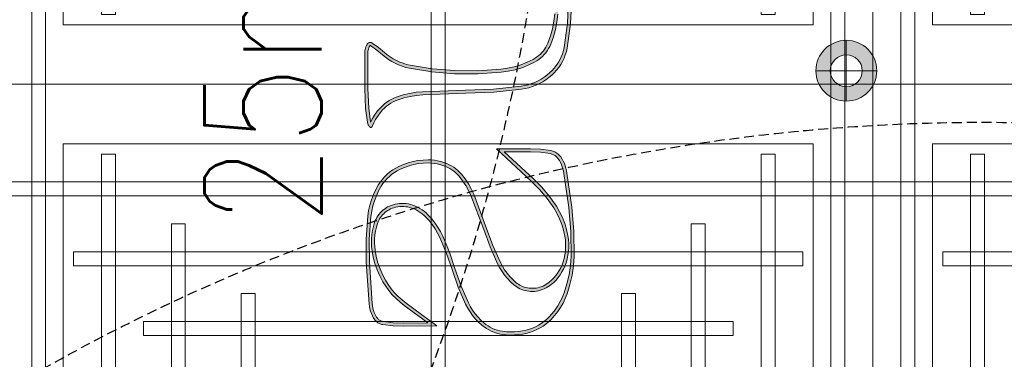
# Model space of a CAD drawing. Header units: millimetres. Extents: x -2073 to 35483, y -49920 to 11085.
# Tile 39 of 70: x 2981 to 4241, y -2307 to -1872. Entities that reach past the tile are written whole.
import ezdxf

# ---------------------------------------------------------------- set-up
doc = ezdxf.new("R2010")
doc.units = ezdxf.units.MM
doc.linetypes.add('DASHED', pattern=[19.05, 12.7, -6.35])
doc.linetypes.add('HIDDEN', pattern=[0.375, 0.25, -0.125])
for name, color, linetype, lineweight in [('Ceiling', 14, 'Continuous', 9), ('E Celing Lighting', 5, 'DASHED', 5), ('Lighting (Ceiling)', 160, 'Continuous', 15)]:
    doc.layers.add(name, color=color, linetype=linetype, lineweight=lineweight)
for name, color, linetype, true_color in [('FIRE-SPKLR-EQP', 1, 'Continuous', 0xff0000), ('FIRE-SPKLR-EQP-MPA-12SM-C', 2, 'HIDDEN', 0xffff00), ('RCP LAYOUT', 9, 'Continuous', 0x808080), ('UPRIGHT SPRINKLER EQP', 1, 'Continuous', 0xff0000)]:
    doc.layers.add(name, color=color, linetype=linetype, true_color=true_color)
doc.layers.add('FIRE-SPKLR-TEXT', color=7, linetype='Continuous')
doc.styles.get("Standard").update_dxf_attribs({"font": 'arial.ttf', "width": 0.8})

# ---------------------------------------------------------------- blocks, each defined once
blk = doc.blocks.new('UPRIGHT SPRINKLER')
at = {"layer": 'FIRE-SPKLR-EQP-MPA-12SM-C', "linetype": 'DASHED'}
blk.add_circle((0, 0), 2450, dxfattribs=at)
blk = doc.blocks.new('SPKLR-EQP-PENDENT-68C')
at = {"layer": 'FIRE-SPKLR-EQP-MPA-12SM-C'}
blk.add_circle((0, 0), 2450, dxfattribs=at)
blk = doc.blocks.new('kuaryfjeh')
at = {"ltscale": 0.25, "true_color": 0x808080}
h = blk.add_hatch(color=8, dxfattribs=at)
h.dxf.hatch_style = 1
h.paths.add_polyline_path([(72.908, -5.701), (72.938, -5.685), (72.271, -5.62), (71.2, -5.586), (69.738, -5.583), (69.527, -5.594), (69.32, -5.621), (69.125, -5.65), (69.133, -5.669), (69.142, -5.689), (69.153, -5.708), (69.165, -5.726), (69.178, -5.743), (69.193, -5.759), (69.208, -5.775), (69.224, -5.789), (69.242, -5.802), (69.264, -5.816), (69.352, -5.871), (69.439, -5.935), (69.522, -6.004), (69.601, -6.079), (69.674, -6.159), (69.742, -6.244), (69.805, -6.332), (69.861, -6.425), (69.911, -6.521), (69.955, -6.621), (70.066, -6.931), (70.153, -7.249), (70.214, -7.572), (70.25, -7.9), (70.261, -8.238), (70.247, -8.576), (70.206, -8.911), (70.14, -9.243), (70.102, -9.382), (70.054, -9.518), (69.997, -9.651), (69.932, -9.78), (69.857, -9.903), (69.775, -10.021), (69.684, -10.134), (69.59, -10.235), (69.283, -10.569), (69.278, -10.575), (69.273, -10.583), (69.268, -10.59), (69.264, -10.598), (69.261, -10.606), (69.258, -10.615), (69.305, -10.623), (69.392, -10.632), (69.515, -10.636), (69.549, -10.64), (69.583, -10.646), (69.617, -10.654), (69.65, -10.664), (69.682, -10.676), (69.714, -10.691), (69.744, -10.708), (69.773, -10.726), (69.801, -10.747), (69.828, -10.769), (69.885, -10.825), (69.938, -10.885), (69.986, -10.948), (70.03, -11.015), (70.07, -11.085), (70.12, -11.191), (70.163, -11.302), (70.198, -11.414), (70.225, -11.529), (70.253, -11.698), (70.27, -11.868), (70.286, -12.346), (70.318, -12.651), (70.37, -12.953), (70.443, -13.252), (70.536, -13.544), (70.586, -13.671), (70.644, -13.794), (70.711, -13.914), (70.784, -14.028), (70.866, -14.137), (70.954, -14.241), (71.049, -14.339), (71.15, -14.43), (71.256, -14.514), (71.427, -14.63), (71.605, -14.735), (71.789, -14.828), (71.979, -14.909), (72.174, -14.976), (72.373, -15.031), (72.574, -15.072), (73.634, -15.205), (74.7, -15.25), (75.887, -15.195), (77.065, -15.03), (77.22, -14.995), (77.373, -14.949), (77.523, -14.891), (77.668, -14.823), (77.807, -14.744), (77.941, -14.655), (78.068, -14.557), (78.187, -14.449), (78.299, -14.333), (78.408, -14.203), (78.509, -14.065), (78.601, -13.921), (78.683, -13.771), (78.755, -13.615), (78.817, -13.456), (78.868, -13.293), (78.909, -13.126), (78.939, -12.958), (79.083, -11.619), (79.134, -10.269), (79.205, -8.189), (79.236, -7.874), (79.289, -7.562), (79.364, -7.254), (79.46, -6.953), (79.51, -6.824), (79.569, -6.699), (79.637, -6.578), (79.712, -6.462), (79.796, -6.351), (79.886, -6.247), (79.983, -6.149), (80.136, -6.015), (80.299, -5.894), (80.47, -5.786), (80.65, -5.692), (80.687, -5.676), (80.678, -5.673), (80.658, -5.668), (80.008, -5.586), (79.054, -5.549), (77.366, -5.538), (77.308, -5.541), (77.252, -5.547), (77.197, -5.557), (77.143, -5.571), (77.09, -5.588), (77.038, -5.61), (76.988, -5.635), (76.985, -5.637), (76.982, -5.639), (76.98, -5.642), (76.978, -5.645), (76.976, -5.648), (76.975, -5.652), (76.974, -5.656), (76.974, -5.66), (76.974, -5.663), (76.975, -5.667), (76.977, -5.671), (76.978, -5.674), (77.189, -5.97), (77.423, -6.253), (77.538, -6.39), (77.647, -6.538), (77.745, -6.694), (77.833, -6.856), (77.91, -7.024), (77.975, -7.196), (78.029, -7.372), (78.071, -7.552), (78.245, -8.638), (78.338, -9.734), (78.347, -10.864), (78.269, -11.992), (78.22, -12.328), (78.145, -12.66), (78.046, -12.984), (77.922, -13.3), (77.774, -13.605), (77.715, -13.709), (77.648, -13.808), (77.575, -13.902), (77.495, -13.991), (77.409, -14.074), (77.318, -14.151), (77.221, -14.221), (77.12, -14.284), (77.015, -14.339), (76.906, -14.388), (76.553, -14.515), (76.191, -14.615), (75.823, -14.688), (75.451, -14.733), (75.066, -14.752), (74.681, -14.742), (74.298, -14.705), (73.918, -14.639), (73.764, -14.601), (73.614, -14.552), (73.467, -14.491), (73.325, -14.42), (73.188, -14.339), (73.058, -14.249), (72.934, -14.148), (72.818, -14.04), (72.765, -13.982), (72.716, -13.922), (72.671, -13.858), (72.631, -13.791), (72.595, -13.722), (72.564, -13.65), (72.538, -13.576), (72.517, -13.5), (72.313, -12.457), (72.174, -11.136), (72.129, -9.632), (72.164, -7.661), (72.189, -7.301), (72.238, -6.943), (72.312, -6.589), (72.344, -6.473), (72.385, -6.36), (72.434, -6.25), (72.491, -6.144), (72.555, -6.043), (72.627, -5.947), (72.676, -5.89), (72.729, -5.837), (72.785, -5.787), (72.845, -5.742)], flags=16)
h.paths.add_polyline_path([(77.387, -13.887), (77.46, -13.806), (77.527, -13.72), (77.587, -13.63), (77.642, -13.535), (77.784, -13.24), (77.904, -12.935), (78, -12.621), (78.072, -12.301), (78.12, -11.976), (78.197, -10.86), (78.188, -9.741), (78.096, -8.656), (77.924, -7.581), (77.884, -7.411), (77.833, -7.245), (77.771, -7.082), (77.699, -6.923), (77.616, -6.77), (77.523, -6.623), (77.42, -6.482), (77.308, -6.349), (77.069, -6.062), (76.853, -5.757), (76.847, -5.747), (76.842, -5.736), (76.837, -5.726), (76.833, -5.714), (76.83, -5.703), (76.827, -5.692), (76.825, -5.68), (76.824, -5.668), (76.824, -5.656), (76.825, -5.645), (76.826, -5.633), (76.828, -5.621), (76.831, -5.61), (76.835, -5.599), (76.839, -5.588), (76.844, -5.577), (76.85, -5.567), (76.856, -5.557), (76.863, -5.548), (76.871, -5.539), (76.879, -5.53), (76.888, -5.522), (76.897, -5.515), (76.907, -5.509), (76.917, -5.503), (76.976, -5.473), (77.038, -5.448), (77.101, -5.427), (77.165, -5.41), (77.231, -5.398), (77.297, -5.391), (77.363, -5.388), (79.057, -5.399), (80.02, -5.436), (80.685, -5.52), (80.716, -5.527), (80.746, -5.537), (80.776, -5.548), (80.805, -5.561), (80.834, -5.576), (80.861, -5.593), (80.887, -5.612), (80.911, -5.633), (80.915, -5.636), (80.918, -5.639), (80.921, -5.643), (80.924, -5.647), (80.926, -5.651), (80.928, -5.655), (80.93, -5.659), (80.932, -5.664), (80.933, -5.668), (80.934, -5.673), (80.935, -5.677), (80.935, -5.682), (80.935, -5.687), (80.935, -5.691), (80.934, -5.696), (80.934, -5.701), (80.932, -5.705), (80.931, -5.71), (80.929, -5.714), (80.927, -5.718), (80.925, -5.722), (80.922, -5.726), (80.92, -5.73), (80.917, -5.734), (80.913, -5.737), (80.91, -5.74), (80.906, -5.743), (80.902, -5.746), (80.898, -5.748), (80.894, -5.75), (80.89, -5.752), (80.714, -5.827), (80.545, -5.916), (80.384, -6.018), (80.23, -6.132), (80.086, -6.258), (79.996, -6.349), (79.912, -6.446), (79.835, -6.548), (79.765, -6.655), (79.703, -6.767), (79.648, -6.883), (79.601, -7.003), (79.508, -7.295), (79.436, -7.592), (79.385, -7.894), (79.354, -8.199), (79.284, -10.274), (79.233, -11.63), (79.087, -12.979), (79.056, -13.157), (79.013, -13.333), (78.958, -13.506), (78.893, -13.674), (78.817, -13.838), (78.73, -13.997), (78.633, -14.149), (78.527, -14.295), (78.411, -14.433), (78.292, -14.557), (78.164, -14.672), (78.029, -14.777), (77.886, -14.872), (77.737, -14.956), (77.582, -15.029), (77.422, -15.091), (77.259, -15.14), (77.092, -15.178), (75.901, -15.344), (74.701, -15.4), (73.622, -15.355), (72.55, -15.22), (72.338, -15.177), (72.13, -15.12), (71.925, -15.049), (71.726, -14.965), (71.533, -14.867), (71.346, -14.757), (71.168, -14.634), (71.053, -14.544), (70.945, -14.447), (70.843, -14.342), (70.748, -14.231), (70.661, -14.114), (70.582, -13.991), (70.511, -13.863), (70.448, -13.731), (70.395, -13.594), (70.299, -13.292), (70.223, -12.984), (70.169, -12.671), (70.137, -12.356), (70.121, -11.878), (70.105, -11.718), (70.078, -11.559), (70.053, -11.454), (70.021, -11.351), (69.982, -11.251), (69.936, -11.153), (69.902, -11.093), (69.864, -11.035), (69.822, -10.98), (69.776, -10.929), (69.727, -10.88), (69.708, -10.865), (69.688, -10.85), (69.667, -10.837), (69.646, -10.825), (69.623, -10.814), (69.601, -10.806), (69.577, -10.798), (69.553, -10.793), (69.529, -10.788), (69.505, -10.786), (69.382, -10.782), (69.285, -10.772), (69.188, -10.755), (69.181, -10.753), (69.174, -10.751), (69.167, -10.748), (69.161, -10.745), (69.154, -10.741), (69.148, -10.737), (69.143, -10.733), (69.137, -10.728), (69.132, -10.723), (69.127, -10.717), (69.123, -10.711), (69.119, -10.705), (69.115, -10.699), (69.112, -10.692), (69.109, -10.685), (69.107, -10.678), (69.106, -10.671), (69.104, -10.664), (69.104, -10.657), (69.103, -10.649), (69.104, -10.63), (69.106, -10.611), (69.109, -10.592), (69.114, -10.573), (69.12, -10.554), (69.128, -10.536), (69.136, -10.519), (69.146, -10.502), (69.157, -10.486), (69.169, -10.471), (69.48, -10.134), (69.571, -10.036), (69.655, -9.931), (69.732, -9.822), (69.801, -9.707), (69.862, -9.587), (69.914, -9.464), (69.959, -9.337), (69.994, -9.208), (70.058, -8.888), (70.097, -8.563), (70.111, -8.237), (70.101, -7.91), (70.066, -7.594), (70.007, -7.282), (69.923, -6.976), (69.816, -6.677), (69.776, -6.587), (69.73, -6.499), (69.679, -6.415), (69.622, -6.334), (69.56, -6.257), (69.494, -6.184), (69.422, -6.116), (69.347, -6.053), (69.267, -5.995), (69.184, -5.943), (69.157, -5.925), (69.131, -5.906), (69.107, -5.885), (69.084, -5.863), (69.062, -5.839), (69.043, -5.813), (69.025, -5.786), (69.009, -5.758), (68.995, -5.729), (68.983, -5.699), (68.981, -5.69), (68.978, -5.681), (68.977, -5.672), (68.976, -5.663), (68.975, -5.653), (68.976, -5.644), (68.977, -5.635), (68.978, -5.626), (68.98, -5.617), (68.983, -5.608), (68.986, -5.599), (68.99, -5.591), (68.994, -5.583), (68.999, -5.575), (69.004, -5.567), (69.01, -5.56), (69.016, -5.554), (69.023, -5.547), (69.03, -5.542), (69.038, -5.536), (69.046, -5.532), (69.054, -5.527), (69.062, -5.524), (69.071, -5.52), (69.08, -5.518), (69.295, -5.473), (69.514, -5.444), (69.734, -5.433), (71.202, -5.436), (72.281, -5.47), (73.016, -5.541), (73.05, -5.548), (73.084, -5.556), (73.117, -5.567), (73.149, -5.581), (73.18, -5.596), (73.21, -5.614), (73.239, -5.634), (73.242, -5.636), (73.244, -5.639), (73.247, -5.641), (73.249, -5.644), (73.251, -5.647), (73.253, -5.65), (73.255, -5.653), (73.257, -5.656), (73.258, -5.66), (73.259, -5.663), (73.26, -5.667), (73.26, -5.67), (73.261, -5.674), (73.261, -5.677), (73.261, -5.681), (73.26, -5.685), (73.26, -5.688), (73.259, -5.692), (73.258, -5.695), (73.257, -5.698), (73.255, -5.702), (73.254, -5.705), (73.252, -5.708), (73.25, -5.711), (73.247, -5.714), (73.245, -5.716), (73.242, -5.719), (73.24, -5.721), (73.237, -5.723), (73.234, -5.725), (73.231, -5.727), (73.227, -5.728), (73.224, -5.729), (73.221, -5.73), (73.159, -5.749), (73.099, -5.772), (73.041, -5.799), (72.985, -5.83), (72.931, -5.865), (72.88, -5.904), (72.831, -5.946), (72.786, -5.992), (72.744, -6.04), (72.679, -6.128), (72.62, -6.22), (72.569, -6.316), (72.524, -6.416), (72.487, -6.519), (72.457, -6.624), (72.386, -6.969), (72.339, -7.317), (72.314, -7.667), (72.279, -9.631), (72.324, -11.126), (72.461, -12.434), (72.663, -13.466), (72.681, -13.531), (72.704, -13.595), (72.731, -13.658), (72.762, -13.718), (72.797, -13.776), (72.836, -13.832), (72.879, -13.884), (72.925, -13.934), (73.033, -14.035), (73.148, -14.129), (73.269, -14.213), (73.396, -14.289), (73.529, -14.355), (73.665, -14.411), (73.806, -14.457), (73.949, -14.492), (74.318, -14.556), (74.69, -14.592), (75.064, -14.602), (75.438, -14.584), (75.799, -14.54), (76.157, -14.469), (76.508, -14.372), (76.851, -14.248), (76.95, -14.204), (77.045, -14.154), (77.138, -14.096), (77.225, -14.032), (77.309, -13.962)])
h = blk.add_hatch(color=8, dxfattribs=at)
h.dxf.hatch_style = 1
h.paths.add_polyline_path([(89.462, -5.752), (87.447, -5.617), (86.342, -5.606), (85.242, -5.689), (84.987, -5.728), (84.734, -5.785), (84.486, -5.86), (84.244, -5.953), (84.009, -6.063), (83.782, -6.189), (83.652, -6.274), (83.529, -6.368), (83.413, -6.472), (83.304, -6.583), (83.204, -6.703), (83.113, -6.829), (83.031, -6.962), (82.959, -7.1), (82.867, -7.314), (82.791, -7.535), (82.732, -7.76), (82.689, -7.989), (82.663, -8.221), (82.655, -8.454), (82.659, -8.599), (82.674, -8.744), (82.698, -8.887), (82.731, -9.029), (82.773, -9.168), (82.825, -9.303), (82.873, -9.409), (82.928, -9.511), (82.99, -9.608), (83.058, -9.702), (83.132, -9.79), (83.212, -9.874), (83.297, -9.951), (83.513, -10.122), (83.741, -10.275), (83.98, -10.411), (84.228, -10.528), (85.877, -11.144), (86.713, -11.449), (87.531, -11.815), (87.721, -11.916), (87.904, -12.03), (88.079, -12.156), (88.244, -12.294), (88.401, -12.442), (88.546, -12.601), (88.602, -12.67), (88.653, -12.743), (88.699, -12.818), (88.74, -12.897), (88.775, -12.978), (88.806, -13.062), (88.83, -13.147), (88.849, -13.234), (88.863, -13.321), (88.871, -13.41), (88.872, -13.499), (88.868, -13.597), (88.857, -13.696), (88.839, -13.793), (88.815, -13.889), (88.784, -13.983), (88.747, -14.074), (88.704, -14.163), (88.655, -14.249), (88.601, -14.331), (88.541, -14.409), (88.434, -14.53), (88.319, -14.643), (88.197, -14.747), (88.067, -14.842), (87.931, -14.928), (87.79, -15.004), (87.643, -15.07), (87.492, -15.125), (87.309, -15.177), (87.123, -15.217), (86.934, -15.243), (86.744, -15.257), (86.554, -15.256), (86.364, -15.243), (86.175, -15.216), (85.875, -15.151), (85.581, -15.062), (85.295, -14.95), (85.019, -14.816), (84.753, -14.661), (84.277, -14.327), (83.831, -13.954), (83.42, -13.546), (82.116, -12.139), (82.116, -13.4), (82.138, -13.883), (82.203, -14.359), (82.212, -14.401), (82.224, -14.442), (82.239, -14.482), (82.257, -14.521), (82.277, -14.559), (82.3, -14.595), (82.326, -14.629), (82.353, -14.662), (82.383, -14.692), (82.415, -14.72), (82.449, -14.746), (82.542, -14.807), (82.638, -14.86), (82.739, -14.906), (82.842, -14.944), (82.948, -14.974), (83.057, -14.997), (84.809, -15.254), (85.984, -15.355), (87.162, -15.368), (87.614, -15.337), (88.062, -15.272), (88.504, -15.172), (88.937, -15.037), (89.154, -14.951), (89.365, -14.849), (89.568, -14.732), (89.762, -14.601), (89.947, -14.456), (90.121, -14.298), (90.23, -14.183), (90.332, -14.06), (90.425, -13.931), (90.509, -13.795), (90.583, -13.654), (90.648, -13.508), (90.702, -13.358), (90.746, -13.204), (90.787, -13.015), (90.815, -12.824), (90.83, -12.631), (90.833, -12.438), (90.823, -12.245), (90.801, -12.053), (90.778, -11.93), (90.747, -11.808), (90.708, -11.69), (90.66, -11.574), (90.605, -11.462), (90.542, -11.354), (90.471, -11.251), (90.394, -11.153), (90.256, -11.001), (90.108, -10.859), (89.95, -10.728), (89.784, -10.608), (89.61, -10.5), (89.429, -10.405), (88.613, -10.048), (87.768, -9.756), (86.976, -9.487), (86.2, -9.161), (85.973, -9.047), (85.754, -8.918), (85.545, -8.774), (85.346, -8.616), (85.158, -8.445), (85.073, -8.356), (84.993, -8.261), (84.921, -8.162), (84.855, -8.057), (84.796, -7.949), (84.744, -7.837), (84.7, -7.721), (84.663, -7.603), (84.639, -7.5), (84.622, -7.396), (84.613, -7.29), (84.61, -7.184), (84.615, -7.079), (84.628, -6.973), (84.648, -6.869), (84.675, -6.767), (84.709, -6.667), (84.744, -6.582), (84.786, -6.5), (84.832, -6.421), (84.884, -6.346), (84.941, -6.274), (85.002, -6.206), (85.068, -6.142), (85.138, -6.083), (85.212, -6.029), (85.289, -5.981), (85.37, -5.937), (85.453, -5.899), (85.538, -5.867), (85.728, -5.811), (85.92, -5.767), (86.115, -5.736), (86.312, -5.718), (86.509, -5.714), (86.706, -5.723), (86.903, -5.745), (87.216, -5.803), (87.525, -5.885), (87.826, -5.99), (88.119, -6.118), (88.401, -6.267), (88.622, -6.405), (88.833, -6.558), (89.033, -6.725), (89.222, -6.905), (89.398, -7.098), (89.558, -7.301), (90.398, -8.436), (90.409, -7.258), (90.391, -6.772), (90.33, -6.292), (90.324, -6.26), (90.315, -6.228), (90.304, -6.196), (90.29, -6.166), (90.275, -6.136), (90.258, -6.107), (90.239, -6.08), (90.218, -6.054), (90.196, -6.03), (90.172, -6.007), (90.146, -5.986), (90.119, -5.966), (90.091, -5.949), (89.993, -5.897), (89.892, -5.853), (89.788, -5.816), (89.681, -5.787), (89.573, -5.766)], flags=16)
h.paths.add_polyline_path([(90.543, -8.885), (89.439, -7.392), (89.283, -7.196), (89.114, -7.01), (88.933, -6.837), (88.741, -6.676), (88.539, -6.53), (88.326, -6.397), (88.054, -6.253), (87.772, -6.13), (87.481, -6.028), (87.183, -5.949), (86.881, -5.893), (86.694, -5.872), (86.507, -5.864), (86.32, -5.868), (86.134, -5.885), (85.949, -5.914), (85.766, -5.956), (85.586, -6.01), (85.51, -6.038), (85.436, -6.072), (85.365, -6.11), (85.296, -6.153), (85.231, -6.201), (85.168, -6.254), (85.11, -6.31), (85.055, -6.371), (85.005, -6.435), (84.959, -6.502), (84.917, -6.572), (84.881, -6.645), (84.849, -6.72), (84.819, -6.811), (84.794, -6.903), (84.776, -6.996), (84.765, -7.091), (84.76, -7.186), (84.762, -7.282), (84.771, -7.377), (84.786, -7.471), (84.808, -7.564), (84.842, -7.672), (84.882, -7.779), (84.93, -7.882), (84.984, -7.981), (85.045, -8.077), (85.112, -8.169), (85.184, -8.256), (85.263, -8.337), (85.443, -8.502), (85.634, -8.653), (85.835, -8.791), (86.045, -8.915), (86.263, -9.025), (87.029, -9.346), (87.816, -9.614), (88.668, -9.909), (89.494, -10.27), (89.685, -10.37), (89.867, -10.484), (90.042, -10.61), (90.208, -10.747), (90.363, -10.896), (90.508, -11.056), (90.592, -11.162), (90.668, -11.274), (90.737, -11.391), (90.797, -11.512), (90.848, -11.637), (90.891, -11.766), (90.925, -11.897), (90.95, -12.031), (90.973, -12.232), (90.983, -12.435), (90.98, -12.638), (90.964, -12.841), (90.934, -13.042), (90.892, -13.24), (90.845, -13.404), (90.787, -13.564), (90.718, -13.719), (90.639, -13.87), (90.55, -14.014), (90.451, -14.152), (90.342, -14.283), (90.225, -14.405), (90.044, -14.571), (89.851, -14.722), (89.648, -14.86), (89.435, -14.982), (89.214, -15.088), (88.987, -15.178), (88.543, -15.317), (88.089, -15.42), (87.629, -15.487), (87.166, -15.518), (85.977, -15.505), (84.792, -15.403), (83.031, -15.145), (82.912, -15.12), (82.795, -15.087), (82.681, -15.044), (82.571, -14.994), (82.464, -14.935), (82.362, -14.869), (82.32, -14.836), (82.28, -14.801), (82.243, -14.763), (82.208, -14.723), (82.176, -14.68), (82.148, -14.635), (82.122, -14.588), (82.1, -14.539), (82.082, -14.489), (82.067, -14.438), (82.055, -14.385), (81.989, -13.896), (81.966, -13.403), (81.966, -11.756), (83.528, -13.442), (83.932, -13.843), (84.368, -14.208), (84.834, -14.534), (85.089, -14.683), (85.355, -14.812), (85.63, -14.92), (85.913, -15.005), (86.201, -15.068), (86.379, -15.094), (86.559, -15.106), (86.739, -15.107), (86.918, -15.094), (87.097, -15.069), (87.273, -15.032), (87.446, -14.982), (87.587, -14.931), (87.724, -14.869), (87.856, -14.799), (87.983, -14.718), (88.103, -14.629), (88.218, -14.532), (88.325, -14.427), (88.425, -14.314), (88.479, -14.244), (88.528, -14.17), (88.571, -14.093), (88.61, -14.013), (88.643, -13.931), (88.671, -13.847), (88.692, -13.761), (88.708, -13.674), (88.718, -13.586), (88.722, -13.497), (88.721, -13.418), (88.714, -13.339), (88.702, -13.261), (88.685, -13.184), (88.663, -13.108), (88.636, -13.034), (88.604, -12.962), (88.568, -12.892), (88.527, -12.825), (88.482, -12.76), (88.433, -12.699), (88.294, -12.547), (88.145, -12.406), (87.987, -12.275), (87.82, -12.154), (87.646, -12.046), (87.465, -11.95), (86.657, -11.588), (85.825, -11.285), (84.17, -10.666), (83.911, -10.544), (83.662, -10.403), (83.425, -10.243), (83.2, -10.066), (83.107, -9.981), (83.02, -9.89), (82.94, -9.794), (82.866, -9.693), (82.799, -9.586), (82.739, -9.476), (82.686, -9.361), (82.631, -9.216), (82.586, -9.068), (82.55, -8.917), (82.525, -8.764), (82.51, -8.609), (82.504, -8.454), (82.513, -8.21), (82.54, -7.967), (82.585, -7.727), (82.648, -7.491), (82.727, -7.26), (82.823, -7.036), (82.901, -6.888), (82.988, -6.746), (83.086, -6.61), (83.193, -6.483), (83.309, -6.363), (83.433, -6.253), (83.566, -6.152), (83.705, -6.06), (83.941, -5.929), (84.185, -5.815), (84.438, -5.718), (84.696, -5.64), (84.959, -5.58), (85.225, -5.539), (86.338, -5.456), (87.453, -5.467), (89.475, -5.603), (89.596, -5.617), (89.715, -5.641), (89.832, -5.673), (89.947, -5.713), (90.058, -5.762), (90.166, -5.819), (90.203, -5.842), (90.238, -5.867), (90.271, -5.895), (90.303, -5.924), (90.332, -5.956), (90.359, -5.99), (90.384, -6.026), (90.406, -6.063), (90.426, -6.102), (90.443, -6.141), (90.458, -6.182), (90.469, -6.224), (90.478, -6.267), (90.541, -6.76), (90.559, -7.256)])
at = {"layer": 'E Celing Lighting', "color": 8, "true_color": 0x808080}
for points in [[(75.438, -14.584), (75.799, -14.54), (76.157, -14.469), (76.508, -14.372), (76.851, -14.248), (76.95, -14.204), (77.045, -14.154), (77.138, -14.096), (77.225, -14.032), (77.309, -13.962), (77.387, -13.887), (77.46, -13.806), (77.527, -13.72), (77.587, -13.63), (77.642, -13.535), (77.784, -13.24), (77.904, -12.935), (78, -12.621), (78.072, -12.301), (78.12, -11.976), (78.197, -10.86), (78.188, -9.741), (78.096, -8.656), (77.924, -7.581), (77.884, -7.411), (77.833, -7.245), (77.771, -7.082), (77.699, -6.923), (77.616, -6.77), (77.523, -6.623), (77.42, -6.482), (77.308, -6.349), (77.069, -6.062), (76.853, -5.757), (76.847, -5.747), (76.842, -5.736), (76.837, -5.726), (76.833, -5.714), (76.83, -5.703), (76.827, -5.692), (76.825, -5.68), (76.824, -5.668), (76.824, -5.656), (76.825, -5.645), (76.826, -5.633), (76.828, -5.621), (76.831, -5.61), (76.835, -5.599), (76.839, -5.588), (76.844, -5.577), (76.85, -5.567), (76.856, -5.557), (76.863, -5.548), (76.871, -5.539), (76.879, -5.53), (76.888, -5.522), (76.897, -5.515), (76.907, -5.509), (76.917, -5.503), (76.976, -5.473), (77.038, -5.448), (77.101, -5.427), (77.165, -5.41), (77.231, -5.398), (77.297, -5.391), (77.363, -5.388), (79.057, -5.399), (80.02, -5.436), (80.685, -5.52), (80.716, -5.527), (80.746, -5.537), (80.776, -5.548), (80.805, -5.561), (80.834, -5.576), (80.861, -5.593), (80.887, -5.612), (80.911, -5.633), (80.915, -5.636), (80.918, -5.639), (80.921, -5.643), (80.924, -5.647), (80.926, -5.651), (80.928, -5.655), (80.93, -5.659), (80.932, -5.664), (80.933, -5.668), (80.934, -5.673), (80.935, -5.677), (80.935, -5.682), (80.935, -5.687), (80.935, -5.691), (80.934, -5.696), (80.934, -5.701), (80.932, -5.705), (80.931, -5.71), (80.929, -5.714), (80.927, -5.718), (80.925, -5.722), (80.922, -5.726), (80.92, -5.73), (80.917, -5.734), (80.913, -5.737), (80.91, -5.74), (80.906, -5.743), (80.902, -5.746), (80.898, -5.748), (80.894, -5.75), (80.89, -5.752), (80.714, -5.827), (80.545, -5.916), (80.384, -6.018), (80.23, -6.132), (80.086, -6.258), (79.996, -6.349), (79.912, -6.446), (79.835, -6.548), (79.765, -6.655), (79.703, -6.767), (79.648, -6.883), (79.601, -7.003), (79.508, -7.295), (79.436, -7.592), (79.385, -7.894), (79.354, -8.199), (79.284, -10.274), (79.233, -11.63), (79.087, -12.979), (79.056, -13.157), (79.013, -13.333), (78.958, -13.506), (78.893, -13.674), (78.817, -13.838), (78.73, -13.997), (78.633, -14.149), (78.527, -14.295), (78.411, -14.433), (78.292, -14.557), (78.164, -14.672), (78.029, -14.777), (77.886, -14.872), (77.737, -14.956), (77.582, -15.029), (77.422, -15.091), (77.259, -15.14), (77.092, -15.178), (75.901, -15.344), (74.701, -15.4)], [(74.7, -15.25), (75.887, -15.195), (77.065, -15.03), (77.22, -14.995), (77.373, -14.949), (77.523, -14.891), (77.668, -14.823), (77.807, -14.744), (77.941, -14.655), (78.068, -14.557), (78.187, -14.449), (78.299, -14.333), (78.408, -14.203), (78.509, -14.065), (78.601, -13.921), (78.683, -13.771), (78.755, -13.615), (78.817, -13.456), (78.868, -13.293), (78.909, -13.126), (78.939, -12.958), (79.083, -11.619), (79.134, -10.269), (79.205, -8.189), (79.236, -7.874), (79.289, -7.562), (79.364, -7.254), (79.46, -6.953), (79.51, -6.824), (79.569, -6.699), (79.637, -6.578), (79.712, -6.462), (79.796, -6.351), (79.886, -6.247), (79.983, -6.149), (80.136, -6.015), (80.299, -5.894), (80.47, -5.786), (80.65, -5.692), (80.687, -5.676), (80.678, -5.673), (80.658, -5.668), (80.008, -5.586), (79.054, -5.549), (77.366, -5.538), (77.308, -5.541), (77.252, -5.547), (77.197, -5.557), (77.143, -5.571), (77.09, -5.588), (77.038, -5.61), (76.988, -5.635), (76.985, -5.637), (76.982, -5.639), (76.98, -5.642), (76.978, -5.645), (76.976, -5.648), (76.975, -5.652), (76.974, -5.656), (76.974, -5.66), (76.974, -5.663), (76.975, -5.667), (76.977, -5.671), (76.978, -5.674), (77.189, -5.97), (77.423, -6.253), (77.538, -6.39), (77.647, -6.538), (77.745, -6.694), (77.833, -6.856), (77.91, -7.024), (77.975, -7.196), (78.029, -7.372), (78.071, -7.552), (78.245, -8.638), (78.338, -9.734), (78.347, -10.864), (78.269, -11.992), (78.22, -12.328), (78.145, -12.66), (78.046, -12.984), (77.922, -13.3), (77.774, -13.605), (77.715, -13.709), (77.648, -13.808), (77.575, -13.902), (77.495, -13.991), (77.409, -14.074), (77.318, -14.151), (77.221, -14.221), (77.12, -14.284), (77.015, -14.339), (76.906, -14.388), (76.553, -14.515), (76.191, -14.615), (75.823, -14.688), (75.451, -14.733)]]:
    blk.add_lwpolyline(points, dxfattribs=at)
for points in [[(90.543, -8.885), (89.439, -7.392), (89.283, -7.196), (89.114, -7.01), (88.933, -6.837), (88.741, -6.676), (88.539, -6.53), (88.326, -6.397), (88.054, -6.253), (87.772, -6.13), (87.481, -6.028), (87.183, -5.949), (86.881, -5.893), (86.694, -5.872), (86.507, -5.864), (86.32, -5.868), (86.134, -5.885), (85.949, -5.914), (85.766, -5.956), (85.586, -6.01), (85.51, -6.038), (85.436, -6.072), (85.365, -6.11), (85.296, -6.153), (85.231, -6.201), (85.168, -6.254), (85.11, -6.31), (85.055, -6.371), (85.005, -6.435), (84.959, -6.502), (84.917, -6.572), (84.881, -6.645), (84.849, -6.72), (84.819, -6.811), (84.794, -6.903), (84.776, -6.996), (84.765, -7.091), (84.76, -7.186), (84.762, -7.282), (84.771, -7.377), (84.786, -7.471), (84.808, -7.564), (84.842, -7.672), (84.882, -7.779), (84.93, -7.882), (84.984, -7.981), (85.045, -8.077), (85.112, -8.169), (85.184, -8.256), (85.263, -8.337), (85.443, -8.502), (85.634, -8.653), (85.835, -8.791), (86.045, -8.915), (86.263, -9.025), (87.029, -9.346), (87.816, -9.614), (88.668, -9.909), (89.494, -10.27), (89.685, -10.37), (89.867, -10.484), (90.042, -10.61), (90.208, -10.747), (90.363, -10.896), (90.508, -11.056), (90.592, -11.162), (90.668, -11.274), (90.737, -11.391), (90.797, -11.512), (90.848, -11.637), (90.891, -11.766), (90.925, -11.897), (90.95, -12.031), (90.973, -12.232), (90.983, -12.435), (90.98, -12.638), (90.964, -12.841), (90.934, -13.042), (90.892, -13.24), (90.845, -13.404), (90.787, -13.564), (90.718, -13.719), (90.639, -13.87), (90.55, -14.014), (90.451, -14.152), (90.342, -14.283), (90.225, -14.405), (90.044, -14.571), (89.851, -14.722), (89.648, -14.86), (89.435, -14.982), (89.214, -15.088), (88.987, -15.178), (88.543, -15.317), (88.089, -15.42), (87.629, -15.487), (87.166, -15.518), (85.977, -15.505), (84.792, -15.403), (83.031, -15.145), (82.912, -15.12), (82.795, -15.087), (82.681, -15.044), (82.571, -14.994), (82.464, -14.935), (82.362, -14.869), (82.32, -14.836), (82.28, -14.801), (82.243, -14.763), (82.208, -14.723), (82.176, -14.68), (82.148, -14.635), (82.122, -14.588), (82.1, -14.539), (82.082, -14.489), (82.067, -14.438), (82.055, -14.385), (81.989, -13.896), (81.966, -13.403), (81.966, -11.756), (83.528, -13.442), (83.932, -13.843), (84.368, -14.208), (84.834, -14.534), (85.089, -14.683), (85.355, -14.812), (85.63, -14.92), (85.913, -15.005), (86.201, -15.068), (86.379, -15.094), (86.559, -15.106), (86.739, -15.107), (86.918, -15.094), (87.097, -15.069), (87.273, -15.032), (87.446, -14.982), (87.587, -14.931), (87.724, -14.869), (87.856, -14.799), (87.983, -14.718), (88.103, -14.629), (88.218, -14.532), (88.325, -14.427), (88.425, -14.314), (88.479, -14.244), (88.528, -14.17), (88.571, -14.093), (88.61, -14.013), (88.643, -13.931), (88.671, -13.847), (88.692, -13.761), (88.708, -13.674), (88.718, -13.586), (88.722, -13.497), (88.721, -13.418), (88.714, -13.339), (88.702, -13.261), (88.685, -13.184), (88.663, -13.108), (88.636, -13.034), (88.604, -12.962), (88.568, -12.892), (88.527, -12.825), (88.482, -12.76), (88.433, -12.699), (88.294, -12.547), (88.145, -12.406), (87.987, -12.275), (87.82, -12.154), (87.646, -12.046), (87.465, -11.95), (86.657, -11.588), (85.825, -11.285), (84.17, -10.666), (83.911, -10.544), (83.662, -10.403), (83.425, -10.243), (83.2, -10.066), (83.107, -9.981), (83.02, -9.89), (82.94, -9.794), (82.866, -9.693), (82.799, -9.586), (82.739, -9.476), (82.686, -9.361), (82.631, -9.216), (82.586, -9.068), (82.55, -8.917), (82.525, -8.764), (82.51, -8.609), (82.504, -8.454), (82.513, -8.21), (82.54, -7.967), (82.585, -7.727), (82.648, -7.491), (82.727, -7.26), (82.823, -7.036), (82.901, -6.888), (82.988, -6.746), (83.086, -6.61), (83.193, -6.483), (83.309, -6.363), (83.433, -6.253), (83.566, -6.152), (83.705, -6.06), (83.941, -5.929), (84.185, -5.815), (84.438, -5.718), (84.696, -5.64), (84.959, -5.58), (85.225, -5.539), (86.338, -5.456), (87.453, -5.467), (89.475, -5.603), (89.596, -5.617), (89.715, -5.641), (89.832, -5.673), (89.947, -5.713), (90.058, -5.762), (90.166, -5.819), (90.203, -5.842), (90.238, -5.867), (90.271, -5.895), (90.303, -5.924), (90.332, -5.956), (90.359, -5.99), (90.384, -6.026), (90.406, -6.063), (90.426, -6.102), (90.443, -6.141), (90.458, -6.182), (90.469, -6.224), (90.478, -6.267), (90.541, -6.76), (90.559, -7.256)], [(89.462, -5.752), (87.447, -5.617), (86.342, -5.606), (85.242, -5.689), (84.987, -5.728), (84.734, -5.785), (84.486, -5.86), (84.244, -5.953), (84.009, -6.063), (83.782, -6.189), (83.652, -6.274), (83.529, -6.368), (83.413, -6.472), (83.304, -6.583), (83.204, -6.703), (83.113, -6.829), (83.031, -6.962), (82.959, -7.1), (82.867, -7.314), (82.791, -7.535), (82.732, -7.76), (82.689, -7.989), (82.663, -8.221), (82.655, -8.454), (82.659, -8.599), (82.674, -8.744), (82.698, -8.887), (82.731, -9.029), (82.773, -9.168), (82.825, -9.303), (82.873, -9.409), (82.928, -9.511), (82.99, -9.608), (83.058, -9.702), (83.132, -9.79), (83.212, -9.874), (83.297, -9.951), (83.513, -10.122), (83.741, -10.275), (83.98, -10.411), (84.228, -10.528), (85.877, -11.144), (86.713, -11.449), (87.531, -11.815), (87.721, -11.916), (87.904, -12.03), (88.079, -12.156), (88.244, -12.294), (88.401, -12.442), (88.546, -12.601), (88.602, -12.67), (88.653, -12.743), (88.699, -12.818), (88.74, -12.897), (88.775, -12.978), (88.806, -13.062), (88.83, -13.147), (88.849, -13.234), (88.863, -13.321), (88.871, -13.41), (88.872, -13.499), (88.868, -13.597), (88.857, -13.696), (88.839, -13.793), (88.815, -13.889), (88.784, -13.983), (88.747, -14.074), (88.704, -14.163), (88.655, -14.249), (88.601, -14.331), (88.541, -14.409), (88.434, -14.53), (88.319, -14.643), (88.197, -14.747), (88.067, -14.842), (87.931, -14.928), (87.79, -15.004), (87.643, -15.07), (87.492, -15.125), (87.309, -15.177), (87.123, -15.217), (86.934, -15.243), (86.744, -15.257), (86.554, -15.256), (86.364, -15.243), (86.175, -15.216), (85.875, -15.151), (85.581, -15.062), (85.295, -14.95), (85.019, -14.816), (84.753, -14.661), (84.277, -14.327), (83.831, -13.954), (83.42, -13.546), (82.116, -12.139), (82.116, -13.4), (82.138, -13.883), (82.203, -14.359), (82.212, -14.401), (82.224, -14.442), (82.239, -14.482), (82.257, -14.521), (82.277, -14.559), (82.3, -14.595), (82.326, -14.629), (82.353, -14.662), (82.383, -14.692), (82.415, -14.72), (82.449, -14.746), (82.542, -14.807), (82.638, -14.86), (82.739, -14.906), (82.842, -14.944), (82.948, -14.974), (83.057, -14.997), (84.809, -15.254), (85.984, -15.355), (87.162, -15.368), (87.614, -15.337), (88.062, -15.272), (88.504, -15.172), (88.937, -15.037), (89.154, -14.951), (89.365, -14.849), (89.568, -14.732), (89.762, -14.601), (89.947, -14.456), (90.121, -14.298), (90.23, -14.183), (90.332, -14.06), (90.425, -13.931), (90.509, -13.795), (90.583, -13.654), (90.648, -13.508), (90.702, -13.358), (90.746, -13.204), (90.787, -13.015), (90.815, -12.824), (90.83, -12.631), (90.833, -12.438), (90.823, -12.245), (90.801, -12.053), (90.778, -11.93), (90.747, -11.808), (90.708, -11.69), (90.66, -11.574), (90.605, -11.462), (90.542, -11.354), (90.471, -11.251), (90.394, -11.153), (90.256, -11.001), (90.108, -10.859), (89.95, -10.728), (89.784, -10.608), (89.61, -10.5), (89.429, -10.405), (88.613, -10.048), (87.768, -9.756), (86.976, -9.487), (86.2, -9.161), (85.973, -9.047), (85.754, -8.918), (85.545, -8.774), (85.346, -8.616), (85.158, -8.445), (85.073, -8.356), (84.993, -8.261), (84.921, -8.162), (84.855, -8.057), (84.796, -7.949), (84.744, -7.837), (84.7, -7.721), (84.663, -7.603), (84.639, -7.5), (84.622, -7.396), (84.613, -7.29), (84.61, -7.184), (84.615, -7.079), (84.628, -6.973), (84.648, -6.869), (84.675, -6.767), (84.709, -6.667), (84.744, -6.582), (84.786, -6.5), (84.832, -6.421), (84.884, -6.346), (84.941, -6.274), (85.002, -6.206), (85.068, -6.142), (85.138, -6.083), (85.212, -6.029), (85.289, -5.981), (85.37, -5.937), (85.453, -5.899), (85.538, -5.867), (85.728, -5.811), (85.92, -5.767), (86.115, -5.736), (86.312, -5.718), (86.509, -5.714), (86.706, -5.723), (86.903, -5.745), (87.216, -5.803), (87.525, -5.885), (87.826, -5.99), (88.119, -6.118), (88.401, -6.267), (88.622, -6.405), (88.833, -6.558), (89.033, -6.725), (89.222, -6.905), (89.398, -7.098), (89.558, -7.301), (90.398, -8.436), (90.409, -7.258), (90.391, -6.772), (90.33, -6.292), (90.324, -6.26), (90.315, -6.228), (90.304, -6.196), (90.29, -6.166), (90.275, -6.136), (90.258, -6.107), (90.239, -6.08), (90.218, -6.054), (90.196, -6.03), (90.172, -6.007), (90.146, -5.986), (90.119, -5.966), (90.091, -5.949), (89.993, -5.897), (89.892, -5.853), (89.788, -5.816), (89.681, -5.787), (89.573, -5.766)]]:
    blk.add_lwpolyline(points, close=True, dxfattribs=at)
blk = doc.blocks.new('cl')
at = {"layer": 'Lighting (Ceiling)', "true_color": 0x808080}
h = blk.add_hatch(color=8, dxfattribs=at)
h.dxf.hatch_style = 1
h.paths.add_polyline_path([(1.533, 0.03, 1), (-1.533, 0.03, 1)])
h.paths.add_polyline_path([(-0.806, 0.03, -1), (0.806, 0.03, -1)], flags=16)
at = {"layer": 'Lighting (Ceiling)', "color": 8, "true_color": 0x808080}
for p, q in [((0, 1.562), (0, -1.503)), ((-1.533, 0.03), (1.533, 0.03))]:
    blk.add_line(p, q, dxfattribs=at)
for radius in [1.533, 0.806]:
    blk.add_circle((0, 0.03), radius, dxfattribs=at)
blk = doc.blocks.new('iserb jk')
at = {"layer": 'E Celing Lighting'}
blk.add_blockref('cl', (1718025.45, -80107.684), dxfattribs=at)
blk = doc.blocks.new('ceiling inst 2')
at = {"color": 8, "lineweight": 0, "ltscale": 0.25, "true_color": 0x808080}
for points in [[(1722740.061, -79108.617), (1722783.851, -79108.617), (1722783.851, -79057.793), (1722740.061, -79057.793)], [(1722743.061, -79105.617), (1722780.851, -79105.617), (1722780.851, -79060.793), (1722743.061, -79060.793)]]:
    blk.add_lwpolyline(points, close=True, dxfattribs=at)
at = {"layer": 'Ceiling', "color": 8, "lineweight": 0, "ltscale": 0.25, "true_color": 0x808080}
for points in [[(1722741.468, -79108.617), (1722742.172, -79108.617), (1722742.172, -79057.793), (1722741.468, -79057.793)], [(1722761.604, -79108.617), (1722762.308, -79108.617), (1722762.308, -79057.793), (1722761.604, -79057.793)], [(1722782.444, -79108.617), (1722781.74, -79108.617), (1722781.74, -79057.793), (1722782.444, -79057.793)], [(1722744.986, -79105.098), (1722745.69, -79105.098), (1722745.69, -79061.312), (1722744.986, -79061.312)], [(1722778.222, -79105.098), (1722778.926, -79105.098), (1722778.926, -79061.312), (1722778.222, -79061.312)], [(1722783.851, -79063.423), (1722740.061, -79063.423), (1722740.061, -79062.719), (1722783.851, -79062.719)], [(1722748.505, -79101.58), (1722749.208, -79101.58), (1722749.208, -79064.83), (1722748.505, -79064.83)], [(1722774.704, -79101.58), (1722775.407, -79101.58), (1722775.407, -79064.83), (1722774.704, -79064.83)], [(1722780.333, -79066.237), (1722780.333, -79066.941), (1722743.583, -79066.941), (1722743.583, -79066.237)], [(1722752.023, -79098.062), (1722752.726, -79098.062), (1722752.726, -79068.348), (1722752.023, -79068.348)], [(1722771.186, -79098.062), (1722771.889, -79098.062), (1722771.889, -79068.348), (1722771.186, -79068.348)], [(1722776.817, -79069.755), (1722776.817, -79070.459), (1722747.103, -79070.459), (1722747.103, -79069.755)]]:
    blk.add_lwpolyline(points, close=True, dxfattribs=at)
blk = doc.blocks.new('grid 2')
at = {"color": 8, "true_color": 0x808080, "xscale": -1}
for p in [(3444354.934, 166.488), (3444398.724, 166.488), (3444354.934, 115.665), (3444398.724, 115.665)]:
    blk.add_blockref('ceiling inst 2', p, dxfattribs=at)
blk = doc.blocks.new('IRISH HOUSE-RCP LAYOUT')
at = {"xscale": 25.4, "yscale": 25.4, "zscale": 25.4}
blk.add_blockref('grid 2', (-43724944.7, 2003175.6), dxfattribs=at)
at = {"layer": 'E Celing Lighting', "color": 8, "true_color": 0x808080, "xscale": 25.4, "yscale": 25.4, "zscale": 25.4}
blk.add_blockref('iserb jk', (-43633807.3, 2032797.3), dxfattribs=at)
at = {"layer": 'E Celing Lighting', "color": 8, "true_color": 0x808080, "xscale": -26.46582335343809, "yscale": 26.46582335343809, "zscale": 26.46582335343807, "rotation": 90}
blk.add_blockref('kuaryfjeh', (3280.1, 132.3), dxfattribs=at)

msp = doc.modelspace()

# ---------------------------------------------------------------- block references
at = {"layer": 'FIRE-SPKLR-EQP'}
msp.add_blockref('SPKLR-EQP-PENDENT-68C', (3483.1, -1585), dxfattribs=at)
at = {"layer": 'RCP LAYOUT'}
msp.add_blockref('IRISH HOUSE-RCP LAYOUT', (0, 0), dxfattribs=at)
at = {"layer": 'UPRIGHT SPRINKLER EQP'}
for p in [(1215, -1453.1), (4215, -1453.1), (1215, -4453.1), (4215, -4453.1)]:
    msp.add_blockref('UPRIGHT SPRINKLER', p, dxfattribs=at)

# ---------------------------------------------------------------- texts
at = {"layer": 'FIRE-SPKLR-TEXT', "insert": (3292.6, -1827), "char_height": 150, "attachment_point": 5, "rotation": 90}
msp.add_mtext_dynamic_manual_height_columns('\\pxqc;{\\Fromans|c0;25mm%%C}', width=1000, gutter_width=15540.7, heights=[500], dxfattribs=at)

doc.saveas('drawing.dxf')
